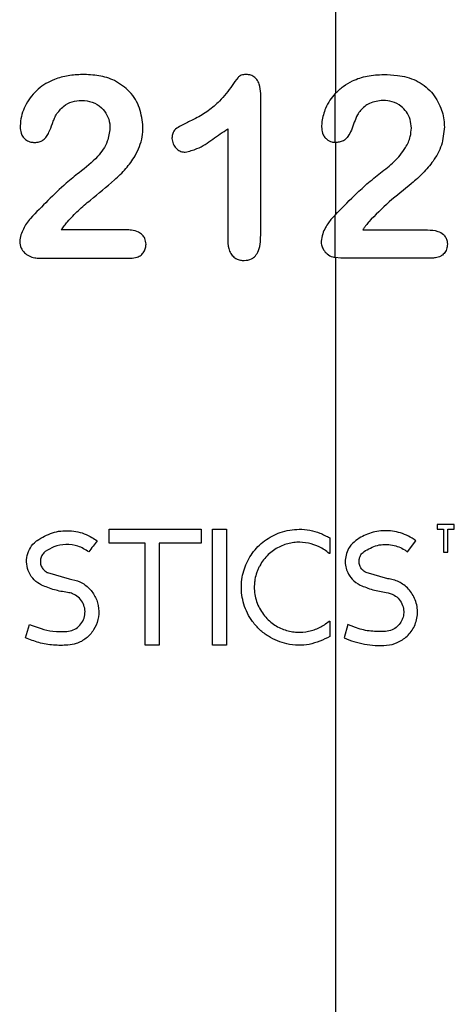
# Paper-space layout '1012-790 Hybird 2way' of a CAD drawing. Header units: millimetres. Extents: x 51 to 2966, y 67 to 3970.
# Tile 12 of 110: x 711 to 778, y 1714 to 1865. Entities that reach past the tile are written whole.
import ezdxf

# ---------------------------------------------------------------- set-up
doc = ezdxf.new("R2010")
doc.units = ezdxf.units.MM

psp = doc.layouts.new('1012-790 Hybird 2way')

# ---------------------------------------------------------------- linework, layer by layer
at = {"color": 7, "linetype": 'Continuous', "lineweight": 25}
for p, q in [((759.55, 1853.75), (759.55, 2129.76)), ((748.03, 1831.88), (748.03, 1853.6)), ((759.41, 1846.14), (759.41, 1853.6)), ((742.99, 1848.23), (742.99, 1831.11)), ((759.55, 1846.13), (759.41, 1846.14)), ((759.55, 1835.17), (759.55, 1846.13)), ((759.41, 1835.02), (758.91, 1834.51)), ((759.41, 1828.51), (759.41, 1835.02)), ((760.3, 1828.42), (759.41, 1828.51)), ((759.55, 1558.92), (759.55, 1828.48)), ((724.87, 1784.83), (724.87, 1786.94)), ((738.93, 1786.94), (738.93, 1784.83)), ((740.68, 1769.2), (740.68, 1786.94)), ((740.68, 1786.94), (742.79, 1786.94)), ((742.79, 1786.94), (742.79, 1769.2)), ((775.02, 1787.65), (775.02, 1786.94)), ((777.65, 1787.65), (775.02, 1787.65)), ((775.02, 1786.94), (776.01, 1786.94)), ((776.01, 1786.94), (776.01, 1783.43)), ((776.67, 1786.94), (777.65, 1786.94)), ((776.67, 1783.43), (776.67, 1786.94)), ((777.65, 1786.94), (777.65, 1787.65)), ((758.61, 1785.61), (758.61, 1783.24)), ((770.5, 1783.49), (771.77, 1785.18)), ((730.37, 1784.83), (724.87, 1784.83)), ((730.37, 1769.2), (730.37, 1784.83)), ((738.93, 1784.83), (732.48, 1784.83)), ((732.48, 1784.83), (732.48, 1769.2)), ((758.61, 1783.24), (758.49, 1783.24)), ((776.01, 1783.43), (776.67, 1783.43)), ((715.4, 1780.32), (718.73, 1779.37)), ((767.49, 1779.37), (764.16, 1780.32)), ((712.03, 1770.34), (712.64, 1772.38)), ((758.61, 1772.9), (758.61, 1770.53)), ((761.39, 1772.38), (760.78, 1770.34)), ((732.48, 1769.2), (730.37, 1769.2)), ((742.79, 1769.2), (740.68, 1769.2))]:
    psp.add_line(p, q, dxfattribs=at)
for points, knots in [([(720.76, 1856.52), (720.03, 1856.48), (718.57, 1856.41), (716.22, 1855.78), (713.88, 1854.41), (712.06, 1852.15), (711.31, 1850.02), (711.25, 1848.8), (711.24, 1848.5)], [0, 0, 0, 0, 0.157967, 0.31521, 0.526499, 0.738868, 0.934318, 1, 1, 1, 1]), ([(725.69, 1855.59), (725.3, 1855.75), (724.52, 1856.07), (722.86, 1856.44), (721.6, 1856.49), (720.76, 1856.52)], [0, 0, 0, 0, 0.250764, 0.501999, 1, 1, 1, 1]), ([(745.86, 1856.52), (745.66, 1856.51), (745.33, 1856.5), (744.87, 1856.37), (744.31, 1855.8), (743.4, 1854.41), (741.99, 1852.58), (740.05, 1850.93), (738.47, 1849.98), (737.5, 1849.51), (737.21, 1849.37)], [0, 0, 0, 0, 0.055584, 0.09168, 0.12837, 0.260378, 0.524401, 0.72099, 0.917895, 1, 1, 1, 1]), ([(748.03, 1853.6), (748, 1854.09), (747.95, 1854.87), (747.46, 1855.79), (746.88, 1856.32), (746.3, 1856.49), (745.97, 1856.51), (745.86, 1856.52)], [0, 0, 0, 0, 0.343129, 0.539809, 0.737679, 0.916028, 1, 1, 1, 1]), ([(759.41, 1853.6), (759.81, 1853.99), (760.62, 1854.78), (762.27, 1855.69), (764.33, 1856.41), (766.01, 1856.48), (766.87, 1856.52)], [0, 0, 0, 0, 0.198903, 0.403248, 0.696632, 1, 1, 1, 1]), ([(766.87, 1856.52), (767.56, 1856.5), (768.71, 1856.46), (770.39, 1856.15), (771.33, 1855.78), (771.81, 1855.59)], [0, 0, 0, 0, 0.424169, 0.709578, 1, 1, 1, 1]), ([(730.02, 1848.49), (729.91, 1849.46), (729.69, 1851.41), (728.15, 1854.03), (726.51, 1855.07), (725.69, 1855.59)], [0, 0, 0, 0, 0.335591, 0.672724, 1, 1, 1, 1]), ([(771.81, 1855.59), (772.23, 1855.35), (773.06, 1854.87), (774.49, 1853.57), (775.68, 1851.56), (776.1, 1849.62), (776.13, 1848.64), (776.13, 1848.49)], [0, 0, 0, 0, 0.177186, 0.35381, 0.673717, 0.948996, 1, 1, 1, 1]), ([(759.41, 1853.6), (759.14, 1853.27), (758.59, 1852.61), (757.85, 1851.21), (757.41, 1849.78), (757.36, 1848.78), (757.35, 1848.5)], [0, 0, 0, 0, 0.250136, 0.508847, 0.863025, 1, 1, 1, 1]), ([(716.73, 1850.36), (717.09, 1850.83), (717.74, 1851.68), (719.17, 1852.44), (720.15, 1852.52), (720.65, 1852.56)], [0, 0, 0, 0, 0.374949, 0.681302, 1, 1, 1, 1]), ([(720.65, 1852.56), (721.19, 1852.51), (722.29, 1852.4), (723.67, 1851.56), (724.58, 1850.36), (724.94, 1849.24), (724.97, 1848.55), (724.97, 1848.33)], [0, 0, 0, 0, 0.242227, 0.48678, 0.695192, 0.901642, 1, 1, 1, 1]), ([(766.76, 1852.56), (766.04, 1852.47), (764.76, 1852.32), (763.5, 1851.3), (762.99, 1850.58), (762.84, 1850.36)], [0, 0, 0, 0, 0.474359, 0.839926, 1, 1, 1, 1]), ([(771.09, 1848.33), (771.05, 1848.78), (770.98, 1849.67), (770.38, 1850.82), (769.44, 1851.8), (768.18, 1852.44), (767.23, 1852.52), (766.76, 1852.56)], [0, 0, 0, 0, 0.178794, 0.35911, 0.525458, 0.766744, 1, 1, 1, 1]), ([(713.44, 1846.13), (713.67, 1846.14), (713.91, 1846.15), (714.25, 1846.24), (714.36, 1846.29), (714.58, 1846.39), (714.68, 1846.45), (714.87, 1846.59), (714.96, 1846.68), (715.12, 1846.85), (715.19, 1846.95), (715.4, 1847.25), (715.52, 1847.46), (715.85, 1848.1), (716.01, 1848.56), (716.26, 1849.24), (716.34, 1849.47), (716.47, 1849.81), (716.51, 1849.92), (716.62, 1850.14), (716.67, 1850.25), (716.73, 1850.36)], [0, 0, 0, 0, 0.125, 0.125, 0.1875, 0.1875, 0.25, 0.25, 0.3125, 0.3125, 0.375, 0.375, 0.5, 0.5, 0.75, 0.75, 0.875, 0.875, 0.9375, 0.9375, 1, 1, 1, 1]), ([(762.84, 1850.36), (762.67, 1849.98), (762.34, 1849.21), (761.94, 1848.03), (761.44, 1847.08), (760.85, 1846.42), (760.2, 1846.17), (759.77, 1846.14), (759.55, 1846.13)], [0, 0, 0, 0, 0.1980172, 0.396586, 0.5824342, 0.7213973, 0.86033, 1, 1, 1, 1]), ([(711.24, 1848.5), (711.26, 1848.18), (711.3, 1847.63), (711.67, 1846.92), (712.2, 1846.45), (712.81, 1846.16), (713.25, 1846.14), (713.44, 1846.13)], [0, 0, 0, 0, 0.256739, 0.446, 0.635596, 0.83725, 1, 1, 1, 1]), ([(718.47, 1833.99), (719.01, 1834.58), (720.11, 1835.76), (722.58, 1837.82), (725.11, 1839.83), (727.44, 1842.07), (729.01, 1844.22), (729.93, 1846.45), (730, 1847.98), (730.02, 1848.49)], [0, 0, 0, 0, 0.126397, 0.253079, 0.504349, 0.63196, 0.759391, 0.921312, 1, 1, 1, 1]), ([(737.21, 1849.37), (736.68, 1849.1), (735.87, 1848.7), (734.9, 1848.13), (734.52, 1847.49), (734.47, 1847.05), (734.46, 1846.79), (734.45, 1846.75)], [0, 0, 0, 0, 0.446083, 0.680811, 0.812033, 0.971293, 1, 1, 1, 1]), ([(757.35, 1848.5), (757.38, 1848.18), (757.42, 1847.63), (757.75, 1846.99), (758.23, 1846.5), (758.81, 1846.19), (759.24, 1846.15), (759.41, 1846.14)], [0, 0, 0, 0, 0.231108, 0.388434, 0.545334, 0.821992, 1, 1, 1, 1]), ([(776.13, 1848.49), (776.04, 1847.54), (775.87, 1845.64), (774.5, 1843.29), (772.89, 1841.39), (770.57, 1839.33), (767.62, 1837.09), (765.59, 1835.02), (764.58, 1833.99)], [0, 0, 0, 0, 0.135709, 0.272017, 0.39523, 0.519034, 0.75988, 1, 1, 1, 1]), ([(724.97, 1848.33), (724.88, 1847.64), (724.66, 1846.03), (722.96, 1843.6), (721.25, 1842.27), (720.26, 1841.5)], [0, 0, 0, 0, 0.241456, 0.561313, 1, 1, 1, 1]), ([(736.49, 1844.63), (737.1, 1844.79), (738.62, 1845.18), (740.72, 1846.61), (742.23, 1847.69), (742.99, 1848.23)], [0, 0, 0, 0, 0.246837, 0.621378, 1, 1, 1, 1]), ([(766.37, 1841.5), (767.07, 1842.03), (768.47, 1843.09), (770.08, 1844.96), (770.96, 1846.82), (771.05, 1847.89), (771.09, 1848.33)], [0, 0, 0, 0, 0.3269338, 0.6559318, 0.8600195, 1, 1, 1, 1]), ([(734.45, 1846.75), (734.49, 1846.45), (734.56, 1845.9), (735.05, 1845.24), (735.63, 1844.78), (736.16, 1844.65), (736.44, 1844.63), (736.49, 1844.63)], [0, 0, 0, 0, 0.269364, 0.507578, 0.731669, 0.95052, 1, 1, 1, 1]), ([(720.26, 1841.5), (719.6, 1840.97), (717.93, 1839.62), (715.47, 1837.25), (713.69, 1835.42), (712.8, 1834.51)], [0, 0, 0, 0, 0.249128, 0.623988, 1, 1, 1, 1]), ([(759.41, 1835.02), (760.37, 1836), (761.93, 1837.59), (764.27, 1839.8), (765.67, 1840.93), (766.37, 1841.5)], [0, 0, 0, 0, 0.444901, 0.722118, 1, 1, 1, 1]), ([(712.8, 1834.51), (712.59, 1834.25), (712.17, 1833.75), (711.72, 1832.88), (711.31, 1831.98), (711.21, 1831.33), (711.16, 1831)], [0, 0, 0, 0, 0.250788, 0.501364, 0.746489, 1, 1, 1, 1]), ([(717.53, 1832.74), (717.68, 1832.96), (717.89, 1833.28), (718.22, 1833.69), (718.38, 1833.89), (718.47, 1833.99)], [0, 0, 0, 0, 0.499046, 0.749386, 1, 1, 1, 1]), ([(758.91, 1834.51), (758.57, 1834.06), (758.04, 1833.36), (757.47, 1832.14), (757.34, 1831.39), (757.27, 1831)], [0, 0, 0, 0, 0.461476, 0.72377, 1, 1, 1, 1]), ([(764.58, 1833.99), (764.43, 1833.81), (764.19, 1833.53), (763.89, 1833.11), (763.73, 1832.87), (763.64, 1832.74)], [0, 0, 0, 0, 0.441859, 0.72075, 1, 1, 1, 1]), ([(727.45, 1832.74), (725.8, 1832.74), (722.48, 1832.74), (719.19, 1832.74), (717.53, 1832.74)], [0, 0, 0, 0, 0.49716, 1, 1, 1, 1]), ([(730.49, 1830.57), (730.46, 1830.86), (730.4, 1831.38), (729.94, 1832.01), (729.25, 1832.49), (728.36, 1832.72), (727.72, 1832.74), (727.45, 1832.74)], [0, 0, 0, 0, 0.211045, 0.361499, 0.544618, 0.804776, 1, 1, 1, 1]), ([(745.49, 1828.06), (745.89, 1828.1), (746.54, 1828.16), (747.29, 1828.78), (747.79, 1829.68), (748, 1830.77), (748.02, 1831.56), (748.03, 1831.88)], [0, 0, 0, 0, 0.243384, 0.389019, 0.566276, 0.822668, 1, 1, 1, 1]), ([(763.64, 1832.74), (765.19, 1832.74), (768.31, 1832.74), (771.81, 1832.74), (773.56, 1832.74)], [0, 0, 0, 0, 0.496975, 1, 1, 1, 1]), ([(773.56, 1832.74), (774.09, 1832.72), (774.93, 1832.68), (775.9, 1832.17), (776.37, 1831.6), (776.57, 1831.07), (776.59, 1830.72), (776.6, 1830.57)], [0, 0, 0, 0, 0.390765, 0.630777, 0.764153, 0.897981, 1, 1, 1, 1]), ([(711.16, 1831), (711.21, 1830.64), (711.29, 1829.99), (711.86, 1829.23), (712.58, 1828.7), (713.39, 1828.46), (713.94, 1828.43), (714.18, 1828.42)], [0, 0, 0, 0, 0.23256, 0.430687, 0.624965, 0.832575, 1, 1, 1, 1]), ([(728.08, 1828.42), (728.44, 1828.44), (729.03, 1828.48), (729.75, 1828.86), (730.19, 1829.37), (730.45, 1829.96), (730.48, 1830.37), (730.49, 1830.57)], [0, 0, 0, 0, 0.299148, 0.479209, 0.659617, 0.84345, 1, 1, 1, 1]), ([(742.99, 1831.11), (743.02, 1830.55), (743.08, 1829.73), (743.64, 1828.81), (744.23, 1828.33), (744.87, 1828.09), (745.3, 1828.07), (745.49, 1828.06)], [0, 0, 0, 0, 0.355149, 0.524535, 0.694191, 0.86321, 1, 1, 1, 1]), ([(757.27, 1831), (757.29, 1830.76), (757.33, 1830.28), (757.68, 1829.6), (758.25, 1828.97), (758.88, 1828.63), (759.29, 1828.54), (759.41, 1828.51)], [0, 0, 0, 0, 0.169303, 0.339865, 0.567566, 0.880106, 1, 1, 1, 1]), ([(776.6, 1830.57), (776.58, 1830.3), (776.53, 1829.77), (776.13, 1829.12), (775.53, 1828.64), (774.85, 1828.45), (774.38, 1828.43), (774.19, 1828.42)], [0, 0, 0, 0, 0.203298, 0.408939, 0.590492, 0.831761, 1, 1, 1, 1]), ([(714.18, 1828.42), (716.45, 1828.42), (721.03, 1828.42), (725.71, 1828.42), (728.08, 1828.42)], [0, 0, 0, 0, 0.49438, 1, 1, 1, 1]), ([(774.19, 1828.42), (771.71, 1828.42), (767.97, 1828.42), (763.45, 1828.42), (761.35, 1828.42), (760.3, 1828.42)], [0, 0, 0, 0, 0.493536, 0.746769, 1, 1, 1, 1]), ([(713.83, 1785.22), (714.58, 1785.67), (716.1, 1786.58), (718.76, 1786.85), (721.17, 1786.36), (722.46, 1785.53), (723.01, 1785.18)], [0, 0, 0, 0, 0.268357, 0.536794, 0.80253, 1, 1, 1, 1]), ([(724.87, 1786.94), (727.23, 1786.94), (731.99, 1786.94), (736.6, 1786.94), (738.93, 1786.94)], [0, 0, 0, 0, 0.494177, 1, 1, 1, 1]), ([(758.61, 1770.53), (757.6, 1770.04), (756.09, 1769.31), (753.78, 1769.15), (751.66, 1769.39), (749.61, 1770.2), (747.89, 1771.52), (746.48, 1773.09), (745.33, 1775.36), (744.93, 1778.23), (745.41, 1780.96), (746.67, 1783.38), (748.61, 1785.33), (751.13, 1786.64), (754.09, 1787.11), (756.67, 1786.66), (758.11, 1785.88), (758.61, 1785.61)], [0, 0, 0, 0, 0.103762, 0.154174, 0.204536, 0.28599, 0.327167, 0.368306, 0.438947, 0.503071, 0.56554, 0.628997, 0.695647, 0.768368, 0.851103, 0.948312, 1, 1, 1, 1]), ([(771.77, 1785.18), (771.04, 1785.73), (770.25, 1786.12), (769.03, 1786.5), (768.62, 1786.59), (767.81, 1786.71), (767.4, 1786.73), (766.6, 1786.72), (766.2, 1786.68), (765.42, 1786.54), (765.04, 1786.44), (764.3, 1786.19), (763.94, 1786.04), (763.24, 1785.67), (762.91, 1785.46), (762.58, 1785.22)], [0, 0, 0, 0, 0.25, 0.25, 0.375, 0.375, 0.5, 0.5, 0.625, 0.625, 0.75, 0.75, 0.875, 0.875, 1, 1, 1, 1]), ([(714.5, 1778.41), (714.11, 1778.64), (713.32, 1779.11), (712.53, 1780.27), (712.16, 1781.59), (712.25, 1782.94), (712.75, 1784.16), (713.37, 1784.87), (713.77, 1785.18), (713.83, 1785.22)], [0, 0, 0, 0, 0.168423, 0.336967, 0.501914, 0.660432, 0.81568, 0.972867, 1, 1, 1, 1]), ([(762.58, 1785.22), (762.24, 1784.92), (761.65, 1784.39), (761.13, 1783.3), (760.93, 1782.24), (761.01, 1781.21), (761.36, 1780.19), (762.07, 1779.12), (762.82, 1778.67), (763.26, 1778.41)], [0, 0, 0, 0, 0.182712, 0.316091, 0.427486, 0.539202, 0.644856, 0.792222, 1, 1, 1, 1]), ([(721.74, 1783.49), (721.2, 1783.82), (720.13, 1784.48), (718.22, 1784.71), (716.47, 1784.39), (715.51, 1783.79), (715.08, 1783.53)], [0, 0, 0, 0, 0.262076, 0.524092, 0.787812, 1, 1, 1, 1]), ([(758.49, 1783.24), (758.03, 1783.65), (757.53, 1783.98), (756.47, 1784.5), (755.91, 1784.7), (754.75, 1784.93), (754.16, 1784.98), (753.25, 1784.93), (752.94, 1784.89), (752.33, 1784.77), (752.03, 1784.69), (751.43, 1784.49), (751.13, 1784.37), (750.54, 1784.07), (750.26, 1783.9), (749.71, 1783.51), (749.44, 1783.3), (748.94, 1782.82), (748.7, 1782.55), (748.27, 1781.99), (748.07, 1781.69), (747.81, 1781.21), (747.73, 1781.04), (747.57, 1780.7), (747.5, 1780.53), (747.32, 1780), (747.22, 1779.64), (747.13, 1779.08), (747.1, 1778.89), (747.06, 1778.51), (747.06, 1778.32), (747.05, 1777.74), (747.08, 1777.36), (747.2, 1776.61), (747.29, 1776.24), (747.53, 1775.52), (747.68, 1775.17), (748.03, 1774.52), (748.23, 1774.2), (748.67, 1773.62), (748.91, 1773.35), (749.42, 1772.86), (749.69, 1772.63), (750.26, 1772.24), (750.55, 1772.07), (751.14, 1771.77), (751.45, 1771.64), (752.06, 1771.44), (752.36, 1771.36), (752.98, 1771.24), (753.29, 1771.2), (754.2, 1771.16), (754.79, 1771.21), (755.66, 1771.39), (755.94, 1771.47), (756.49, 1771.66), (756.76, 1771.78), (757.28, 1772.04), (757.53, 1772.18), (758.03, 1772.51), (758.26, 1772.7), (758.49, 1772.9)], [0, 0, 0, 0, 0.0625, 0.0625, 0.125, 0.125, 0.1875, 0.1875, 0.21875, 0.21875, 0.25, 0.25, 0.28125, 0.28125, 0.3125, 0.3125, 0.34375, 0.34375, 0.375, 0.375, 0.40625, 0.40625, 0.421875, 0.421875, 0.4375, 0.4375, 0.46875, 0.46875, 0.484375, 0.484375, 0.5, 0.5, 0.53125, 0.53125, 0.5625, 0.5625, 0.59375, 0.59375, 0.625, 0.625, 0.65625, 0.65625, 0.6875, 0.6875, 0.71875, 0.71875, 0.75, 0.75, 0.78125, 0.78125, 0.8125, 0.8125, 0.875, 0.875, 0.90625, 0.90625, 0.9375, 0.9375, 0.96875, 0.96875, 1, 1, 1, 1]), ([(763.84, 1783.53), (764.5, 1783.9), (765.84, 1784.67), (768.07, 1784.67), (769.65, 1784.1), (770.36, 1783.59), (770.5, 1783.49)], [0, 0, 0, 0, 0.327999, 0.6623, 0.933289, 1, 1, 1, 1]), ([(715.08, 1783.53), (714.93, 1783.39), (714.62, 1783.11), (714.35, 1782.52), (714.29, 1781.89), (714.43, 1781.28), (714.77, 1780.75), (715.13, 1780.45), (715.36, 1780.34), (715.4, 1780.32)], [0, 0, 0, 0, 0.1614961, 0.3231079, 0.4820461, 0.6394792, 0.7987202, 0.9620665, 1, 1, 1, 1]), ([(764.16, 1780.32), (763.93, 1780.46), (763.57, 1780.68), (763.21, 1781.25), (763.06, 1781.79), (763.08, 1782.33), (763.24, 1782.84), (763.5, 1783.25), (763.74, 1783.44), (763.84, 1783.53)], [0, 0, 0, 0, 0.225219, 0.36427, 0.504304, 0.623478, 0.736125, 0.890178, 1, 1, 1, 1]), ([(718.73, 1779.37), (719.3, 1779.25), (720.43, 1779.01), (721.85, 1777.96), (722.86, 1776.53), (723.33, 1774.84), (723.22, 1773.09), (722.54, 1771.48), (721.37, 1770.2), (719.96, 1769.41), (718.97, 1769.26), (718.54, 1769.2)], [0, 0, 0, 0, 0.114998, 0.230022, 0.344461, 0.458626, 0.572691, 0.68661, 0.800207, 0.913319, 1, 1, 1, 1]), ([(767.3, 1769.2), (767.86, 1769.24), (768.4, 1769.37), (769.2, 1769.72), (769.47, 1769.86), (769.97, 1770.19), (770.21, 1770.38), (770.66, 1770.8), (770.87, 1771.05), (771.24, 1771.57), (771.41, 1771.84), (771.69, 1772.44), (771.8, 1772.77), (771.96, 1773.42), (772, 1773.76), (772.03, 1774.45), (772.01, 1774.8), (771.89, 1775.47), (771.8, 1775.81), (771.56, 1776.44), (771.41, 1776.74), (771.05, 1777.3), (770.85, 1777.56), (770.42, 1778.03), (770.18, 1778.24), (769.68, 1778.6), (769.42, 1778.76), (768.88, 1779.02), (768.6, 1779.13), (768.05, 1779.29), (767.77, 1779.34), (767.49, 1779.37)], [0, 0, 0, 0, 0.125, 0.125, 0.1875, 0.1875, 0.25, 0.25, 0.3125, 0.3125, 0.375, 0.375, 0.4375, 0.4375, 0.5, 0.5, 0.5625, 0.5625, 0.625, 0.625, 0.6875, 0.6875, 0.75, 0.75, 0.8125, 0.8125, 0.875, 0.875, 0.9375, 0.9375, 1, 1, 1, 1]), ([(718.49, 1777.28), (717.81, 1777.38), (716.43, 1777.6), (715.15, 1778.14), (714.5, 1778.41)], [0, 0, 0, 0, 0.493135, 1, 1, 1, 1]), ([(763.26, 1778.41), (763.89, 1778.14), (765.16, 1777.61), (766.55, 1777.39), (767.25, 1777.28)], [0, 0, 0, 0, 0.495717, 1, 1, 1, 1]), ([(718.38, 1771.3), (718.71, 1771.36), (719.38, 1771.47), (720.24, 1772.06), (720.86, 1772.87), (721.18, 1773.84), (721.16, 1774.86), (720.8, 1775.82), (720.15, 1776.61), (719.34, 1777.11), (718.75, 1777.23), (718.49, 1777.28)], [0, 0, 0, 0, 0.114343, 0.228726, 0.342222, 0.455287, 0.56847, 0.681975, 0.795864, 0.91025, 1, 1, 1, 1]), ([(767.25, 1777.28), (767.66, 1777.18), (768.38, 1777.01), (769.25, 1776.26), (769.78, 1775.37), (769.96, 1774.39), (769.85, 1773.5), (769.5, 1772.7), (768.93, 1772.01), (768.12, 1771.47), (767.48, 1771.36), (767.14, 1771.3)], [0, 0, 0, 0, 0.156941, 0.270282, 0.384283, 0.482297, 0.570814, 0.65989, 0.757066, 0.868499, 1, 1, 1, 1]), ([(712.64, 1772.38), (713.82, 1771.93), (715.67, 1771.23), (717.67, 1771.28), (718.38, 1771.3)], [0, 0, 0, 0, 0.641831, 1, 1, 1, 1]), ([(767.14, 1771.3), (766.38, 1771.29), (764.85, 1771.26), (762.93, 1771.71), (761.82, 1772.19), (761.39, 1772.38)], [0, 0, 0, 0, 0.373512, 0.757056, 1, 1, 1, 1]), ([(718.54, 1769.2), (717.8, 1769.18), (716.3, 1769.14), (714.08, 1769.53), (712.71, 1770.07), (712.03, 1770.34)], [0, 0, 0, 0, 0.328746, 0.667477, 1, 1, 1, 1]), ([(760.78, 1770.34), (761.77, 1769.89), (762.81, 1769.57), (764.44, 1769.27), (764.99, 1769.21), (766.13, 1769.15), (766.71, 1769.15), (767.3, 1769.2)], [0, 0, 0, 0, 0.5, 0.5, 0.75, 0.75, 1, 1, 1, 1])]:
    psp.add_open_spline(points, degree=3, knots=knots, dxfattribs=at)
for points in [[(723.01, 1785.18), (722.59, 1784.62), (722.17, 1784.06), (721.74, 1783.49)], [(758.49, 1772.9), (758.53, 1772.9), (758.57, 1772.9), (758.61, 1772.9)]]:
    psp.add_open_spline(points, degree=3, dxfattribs=at)

doc.saveas('drawing.dxf')
